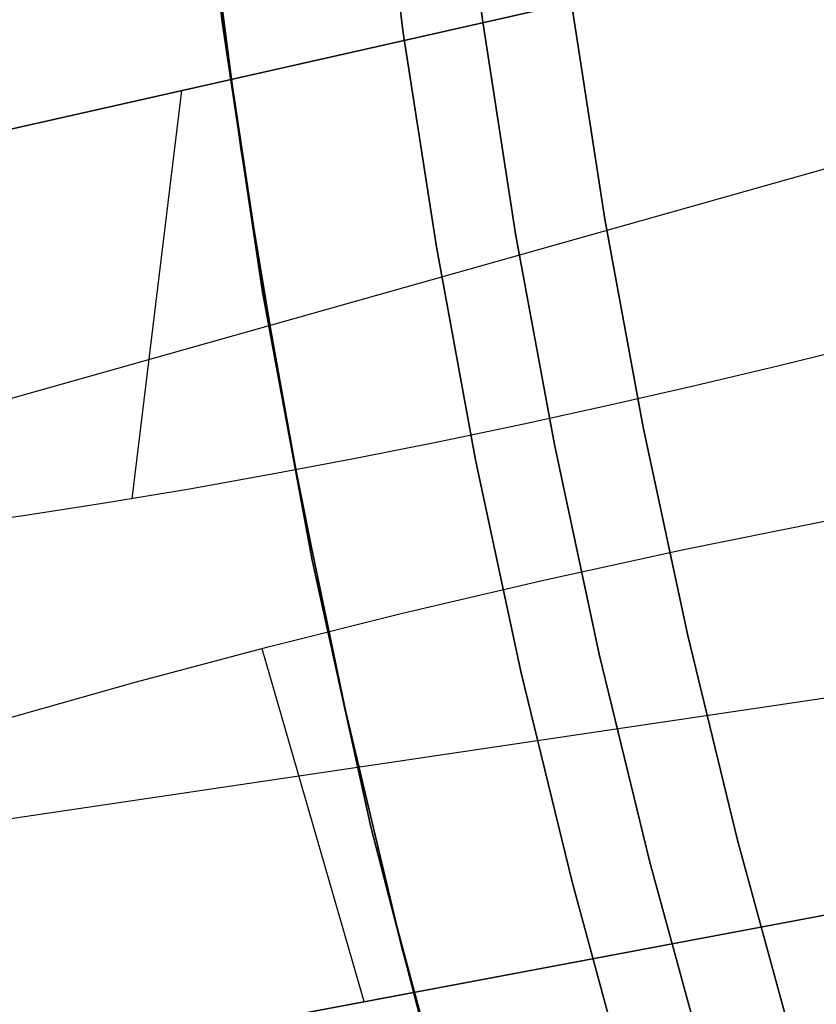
# Model space of a CAD drawing. Header units: millimetres. Extents: x -664 to 605, y -504 to 706.
# Tile 39 of 66: x -152.76 to -146.47, y -15.93 to -8.15. Entities that reach past the tile are written whole.
import ezdxf

# ---------------------------------------------------------------- set-up
doc = ezdxf.new("R2010")
doc.units = ezdxf.units.MM
doc.layers.add('1', color=7, linetype='Continuous')

# ---------------------------------------------------------------- blocks, each defined once
blk = doc.blocks.new('Bloque 06')
at = {"layer": '1', "color": 29, "true_color": 0x4d342b}
for p, q in [((69.5441, -21.1566, 613.8297), (51.2166, -14.1052, 613.8297)), ((51.2166, -14.1052, 613.8297), (69.5441, -21.1566, 613.8297)), ((66.0865, -22.3453, 606.8076), (50.6932, -15.4655, 606.8076)), ((60.3803, -17.6309, 613.8297), (60.3025, -20.8807, 603.1718)), ((54.7465, -18.8379, 600.8807), (55.3938, -19.101, 601.0923)), ((54.7465, -18.8379, 600.8807), (55.3938, -19.101, 601.0923)), ((55.3938, -19.101, 601.0923), (56.0392, -19.3573, 601.3177)), ((55.3938, -19.101, 601.0923), (56.0392, -19.3573, 601.3177)), ((56.0392, -19.3573, 601.3177), (56.6824, -19.6064, 601.5566)), ((56.0392, -19.3573, 601.3177), (56.6824, -19.6064, 601.5566)), ((56.6824, -19.6064, 601.5566), (57.3235, -19.8483, 601.8091)), ((56.6824, -19.6064, 601.5566), (57.3235, -19.8483, 601.8091)), ((57.3235, -19.8483, 601.8091), (57.9622, -20.0826, 602.0751)), ((57.3235, -19.8483, 601.8091), (57.9622, -20.0826, 602.0751)), ((48.9618, -19.9338, 606.7844), (65.1768, -24.8133, 606.7844)), ((57.9622, -20.0826, 602.0751), (58.5985, -20.3091, 602.3546)), ((57.9622, -20.0826, 602.0751), (58.5985, -20.3091, 602.3546)), ((55.9398, -20.6503, 601.4336), (54.861, -20.2614, 601.0571)), ((55.9398, -20.6503, 601.4336), (54.861, -20.2614, 601.0571)), ((58.5985, -20.3091, 602.3546), (59.2322, -20.5276, 602.6474)), ((58.5985, -20.3091, 602.3546), (59.2322, -20.5276, 602.6474)), ((59.2322, -20.5276, 602.6474), (59.8632, -20.7377, 602.9537)), ((59.2322, -20.5276, 602.6474), (59.8632, -20.7377, 602.9537)), ((57.0012, -21.0501, 601.8466), (55.9398, -20.6503, 601.4336)), ((57.0012, -21.0501, 601.8466), (55.9398, -20.6503, 601.4336)), ((59.8632, -20.7377, 602.9537), (60.4914, -20.9393, 603.2733)), ((59.8632, -20.7377, 602.9537), (60.4914, -20.9393, 603.2733)), ((60.4914, -20.9393, 603.2733), (61.1129, -21.1309, 603.6041)), ((60.4914, -20.9393, 603.2733), (61.1129, -21.1309, 603.6041)), ((58.0436, -21.4603, 602.2959), (57.0012, -21.0501, 601.8466)), ((58.0436, -21.4603, 602.2959), (57.0012, -21.0501, 601.8466)), ((61.1129, -21.1309, 603.6041), (61.7294, -21.313, 603.9469)), ((61.1129, -21.1309, 603.6041), (61.7294, -21.313, 603.9469)), ((48.6736, -21.3707, 613.8297), (67.1466, -27.7222, 613.8297)), ((67.1466, -27.7222, 613.8297), (48.6736, -21.3707, 613.8297)), ((59.066, -21.8805, 602.7807), (58.0436, -21.4603, 602.2959)), ((59.066, -21.8805, 602.7807), (58.0436, -21.4603, 602.2959)), ((57.9101, -24.5464, 613.8297), (59.1123, -21.9035, 602.8033)), ((60.0671, -22.3102, 603.3005), (59.066, -21.8805, 602.7807)), ((60.0671, -22.3102, 603.3005), (59.066, -21.8805, 602.7807)), ((61.0455, -22.7488, 603.8547), (60.0671, -22.3102, 603.3005)), ((61.0455, -22.7488, 603.8547), (60.0671, -22.3102, 603.3005))]:
    blk.add_line(p, q, dxfattribs=at)
blk = doc.blocks.new('Bloque 07')
at = {"layer": '1', "color": 35, "true_color": 0xb87333}
for p, q in [((60.694, -14.9597, 528.4648), (60.1414, -17.0457, 528.4648)), ((60.1414, -17.0457, 528.4648), (60.694, -14.9597, 528.4648)), ((60.694, -14.9597, 536.6609), (60.1414, -17.0457, 536.6609)), ((60.694, -14.9597, 532.5628), (60.1414, -17.0457, 532.5628)), ((60.1414, -17.0457, 536.6609), (60.694, -14.9597, 536.6609)), ((57.417, -16.5519, 528.4648), (56.9237, -18.151, 528.4648)), ((56.9237, -18.151, 528.4648), (57.417, -16.5519, 528.4648)), ((60.1414, -17.0457, 528.4648), (59.5173, -19.1114, 528.4648)), ((59.5173, -19.1114, 528.4648), (60.1414, -17.0457, 528.4648)), ((60.1414, -17.0457, 536.6609), (59.5173, -19.1114, 536.6609)), ((60.1414, -17.0457, 532.5628), (59.5173, -19.1114, 532.5628)), ((59.5173, -19.1114, 536.6609), (60.1414, -17.0457, 536.6609)), ((56.9237, -18.151, 528.4648), (56.3852, -19.7354, 528.4648)), ((56.3852, -19.7354, 528.4648), (56.9237, -18.151, 528.4648)), ((59.5173, -19.1114, 528.4648), (58.8221, -21.1543, 528.4648)), ((58.8221, -21.1543, 528.4648), (59.5173, -19.1114, 528.4648)), ((59.5173, -19.1114, 536.6609), (58.8221, -21.1543, 536.6609)), ((59.5173, -19.1114, 532.5628), (58.8221, -21.1543, 532.5628)), ((58.8221, -21.1543, 536.6609), (59.5173, -19.1114, 536.6609)), ((56.3852, -19.7354, 528.4648), (55.8023, -21.3042, 528.4648)), ((55.8023, -21.3042, 528.4648), (56.3852, -19.7354, 528.4648)), ((58.8221, -21.1543, 528.4648), (58.0569, -23.172, 528.4648)), ((58.0569, -23.172, 528.4648), (58.8221, -21.1543, 528.4648)), ((58.8221, -21.1543, 536.6609), (58.0569, -23.172, 536.6609)), ((58.8221, -21.1543, 532.5628), (58.0569, -23.172, 532.5628)), ((58.0569, -23.172, 536.6609), (58.8221, -21.1543, 536.6609)), ((55.8023, -21.3042, 528.4648), (55.1756, -22.8563, 528.4648)), ((55.1756, -22.8563, 528.4648), (55.8023, -21.3042, 528.4648)), ((55.1756, -22.8563, 528.4648), (54.5058, -24.3905, 528.4648)), ((54.5058, -24.3905, 528.4648), (55.1756, -22.8563, 528.4648)), ((58.0569, -23.172, 528.4648), (57.2225, -25.1621, 528.4648)), ((57.2225, -25.1621, 528.4648), (58.0569, -23.172, 528.4648)), ((58.0569, -23.172, 536.6609), (57.2225, -25.1621, 536.6609)), ((58.0569, -23.172, 532.5628), (57.2225, -25.1621, 532.5628)), ((57.2225, -25.1621, 536.6609), (58.0569, -23.172, 536.6609))]:
    blk.add_line(p, q, dxfattribs=at)
blk = doc.blocks.new('Bloque 08')
at = {"layer": '1', "color": 250, "true_color": 0x111111}
for p, q in [((58.1038, -16.7499, 519.5384), (58.5565, -15.1181, 519.5384)), ((58.5565, -15.1181, 519.5384), (58.1038, -16.7499, 519.5384)), ((59.1708, -15.2767, 518.1789), (58.7134, -16.9256, 518.1789)), ((58.7134, -16.9256, 518.1789), (59.1708, -15.2767, 518.1789)), ((57.6046, -18.3681, 519.5384), (58.1038, -16.7499, 519.5384)), ((58.1038, -16.7499, 519.5384), (57.6046, -18.3681, 519.5384)), ((58.7134, -16.9256, 518.1789), (58.209, -18.5608, 518.1789)), ((58.209, -18.5608, 518.1789), (58.7134, -16.9256, 518.1789)), ((57.0597, -19.9715, 519.5384), (57.6046, -18.3681, 519.5384)), ((57.6046, -18.3681, 519.5384), (57.0597, -19.9715, 519.5384)), ((58.209, -18.5608, 518.1789), (57.6583, -20.181, 518.1789)), ((57.6583, -20.181, 518.1789), (58.209, -18.5608, 518.1789)), ((56.4698, -21.5591, 519.5384), (57.0597, -19.9715, 519.5384)), ((57.0597, -19.9715, 519.5384), (56.4698, -21.5591, 519.5384)), ((57.6583, -20.181, 518.1789), (57.0622, -21.7853, 518.1789)), ((57.0622, -21.7853, 518.1789), (57.6583, -20.181, 518.1789)), ((55.8356, -23.1297, 519.5384), (56.4698, -21.5591, 519.5384)), ((56.4698, -21.5591, 519.5384), (55.8356, -23.1297, 519.5384)), ((57.0622, -21.7853, 518.1789), (56.4214, -23.3723, 518.1789)), ((56.4214, -23.3723, 518.1789), (57.0622, -21.7853, 518.1789)), ((55.1578, -24.6822, 519.5384), (55.8356, -23.1297, 519.5384)), ((55.8356, -23.1297, 519.5384), (55.1578, -24.6822, 519.5384)), ((56.4214, -23.3723, 518.1789), (55.7365, -24.9412, 518.1789)), ((55.7365, -24.9412, 518.1789), (56.4214, -23.3723, 518.1789))]:
    blk.add_line(p, q, dxfattribs=at)
blk = doc.blocks.new('Bloque 11')
at = {"layer": '1', "color": 250, "true_color": 0x111111}
for p, q in [((60.5209, -15.6115, 55), (60.0588, -17.3027, 55)), ((60.5209, -15.6115, 54), (60.0588, -17.3027, 54)), ((60.0588, -17.3027, 55), (60.5209, -15.6115, 55)), ((60.0588, -17.3027, 54), (60.5209, -15.6115, 54)), ((59.8501, -18.013, 55), (60.4341, -15.9443, 55)), ((59.8501, -18.013, 54), (60.4341, -15.9443, 54)), ((60.0588, -17.3027, 55), (59.5492, -18.9803, 55)), ((60.0588, -17.3027, 54), (59.5492, -18.9803, 54)), ((59.5492, -18.9803, 55), (60.0588, -17.3027, 55)), ((59.5492, -18.9803, 54), (60.0588, -17.3027, 54)), ((59.1953, -20.0604, 55), (59.8501, -18.013, 55)), ((59.1953, -20.0604, 54), (59.8501, -18.013, 54)), ((59.5492, -18.9803, 55), (58.9926, -20.6431, 55)), ((59.5492, -18.9803, 54), (58.9926, -20.6431, 54)), ((58.9926, -20.6431, 55), (59.5492, -18.9803, 55)), ((58.9926, -20.6431, 54), (59.5492, -18.9803, 54)), ((58.4704, -22.084, 55), (59.1953, -20.0604, 55)), ((58.4704, -22.084, 54), (59.1953, -20.0604, 54)), ((58.9926, -20.6431, 55), (58.3896, -22.2897, 55)), ((58.9926, -20.6431, 54), (58.3896, -22.2897, 54)), ((58.3896, -22.2897, 55), (58.9926, -20.6431, 55)), ((58.3896, -22.2897, 54), (58.9926, -20.6431, 54)), ((57.6765, -24.0816, 55), (58.4704, -22.084, 55)), ((57.6765, -24.0816, 54), (58.4704, -22.084, 54)), ((58.3896, -22.2897, 55), (57.7409, -23.9189, 55)), ((58.3896, -22.2897, 54), (57.7409, -23.9189, 54)), ((57.7409, -23.9189, 55), (58.3896, -22.2897, 55)), ((57.7409, -23.9189, 54), (58.3896, -22.2897, 54)), ((57.7409, -23.9189, 55), (57.047, -25.5294, 55)), ((57.7409, -23.9189, 54), (57.047, -25.5294, 54)), ((57.047, -25.5294, 55), (57.7409, -23.9189, 55)), ((57.047, -25.5294, 54), (57.7409, -23.9189, 54)), ((56.8143, -26.0507, 55), (57.6765, -24.0816, 55)), ((56.8143, -26.0507, 54), (57.6765, -24.0816, 54))]:
    blk.add_line(p, q, dxfattribs=at)
blk = doc.blocks.new('33451_ 33451WP_ - FAN-464261-_3D_')
at = {"layer": '1', "color": 250, "true_color": 0x111111}
for name in ['Bloque 08', 'Bloque 11']:
    blk.add_blockref(name, (0, 0), dxfattribs=at)
at = {"layer": '1', "color": 35, "true_color": 0xb87333}
blk.add_blockref('Bloque 07', (0, 0), dxfattribs=at)
at = {"layer": '1', "color": 29, "true_color": 0x4d342b}
blk.add_blockref('Bloque 06', (0, 0), dxfattribs=at)
blk = doc.blocks.new('Product')
at = {"layer": '1'}
blk.add_blockref('33451_ 33451WP_ - FAN-464261-_3D_', (0, 0), dxfattribs=at)

msp = doc.modelspace()

# ---------------------------------------------------------------- block references
at = {"layer": '1', "extrusion": (0, 0, -1), "rotation": 8.321257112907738}
msp.add_blockref('Product', (89.1881, 0, -639.2), dxfattribs=at)

doc.saveas('drawing.dxf')
